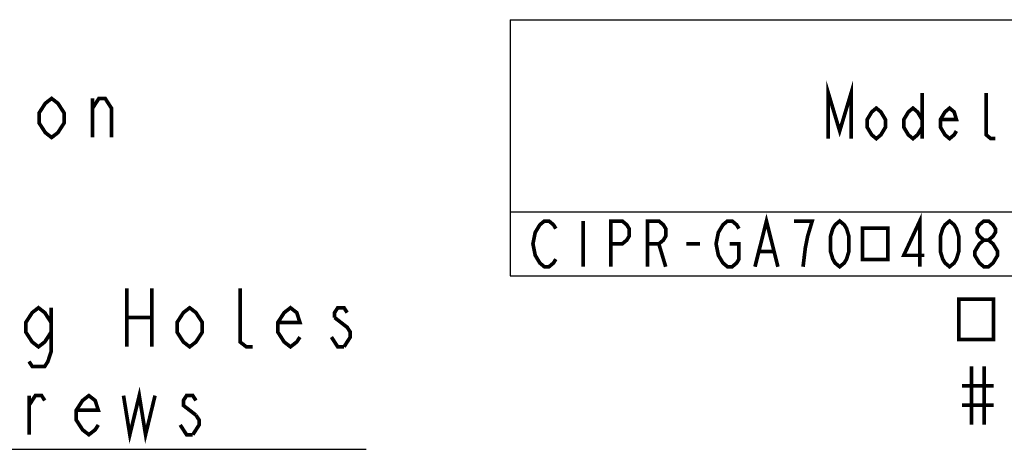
# Model space of a CAD drawing. Extents: x 28 to 410, y 33 to 287.
# Tile 37 of 63: x 143 to 197, y 264 to 287. Entities that reach past the tile are written whole.
import ezdxf

# ---------------------------------------------------------------- set-up
doc = ezdxf.new("R2010")
doc.units = 0
doc.header["$LTSCALE"] = 23.1
doc.layers.get('0').update_dxf_attribs({"linetype": 'CONTINUOUS'})
doc.layers.add('ALL_NOTE', color=7, linetype='CONTINUOUS')

msp = doc.modelspace()

# ---------------------------------------------------------------- linework, layer by layer
at = {"color": 2, "linetype": 'CONTINUOUS'}
for p, q in [((170, 287), (410, 287)), ((170, 287), (170, 273)), ((170, 276.5), (410, 276.5)), ((170, 273), (410, 273))]:
    msp.add_line(p, q, dxfattribs=at)
at = {"layer": 'ALL_NOTE', "color": 2, "linetype": 'CONTINUOUS'}
msp.add_line((118.108, 263.526), (162.14, 263.526), dxfattribs=at)
at = {"layer": 'ALL_NOTE', "color": 2, "linetype": 'CONTINUOUS', "const_width": 0.2}
for points in [[(187.375, 280.5), (187.375, 283), (188, 280.917), (188.625, 283), (188.625, 280.5)], [(145.658, 281.363), (145.314, 280.83), (144.97, 280.563), (144.626, 280.83), (144.282, 281.363), (144.282, 281.897), (144.626, 282.43), (144.97, 282.697), (145.314, 282.43), (145.658, 281.897), (145.658, 281.363)], [(147.206, 282.163), (147.55, 282.697), (147.894, 282.697), (148.238, 282.163), (148.238, 280.563)], [(147.206, 280.563), (147.206, 282.697)], [(192.5, 283), (192.5, 280.5)], [(196.5, 280.5), (196.25, 280.5), (196, 280.708), (196, 283)], [(190.5, 281.125), (190.25, 280.708), (190, 280.5), (189.75, 280.708), (189.5, 281.125), (189.5, 281.542), (189.75, 281.958), (190, 282.167), (190.25, 281.958), (190.5, 281.542), (190.5, 281.125)], [(192.5, 281.125), (192.25, 280.708), (192, 280.5), (191.75, 280.708), (191.5, 281.125), (191.5, 281.542), (191.75, 281.958), (192, 282.167), (192.25, 281.958), (192.5, 281.542)], [(194.375, 280.917), (194.25, 280.708), (194, 280.5), (193.75, 280.708), (193.5, 281.125), (193.5, 281.542), (193.75, 281.958), (194, 282.167), (194.25, 281.958), (194.375, 281.542), (193.5, 281.542)], [(183.375, 273.5), (184, 276), (184.625, 273.5)], [(192.375, 273.5), (192.375, 276), (191.5, 274.125), (192.625, 274.125)], [(172.5, 273.917), (172.375, 273.708), (172.125, 273.5), (171.875, 273.5), (171.625, 273.708), (171.5, 273.917), (171.375, 274.125), (171.25, 274.75), (171.375, 275.375), (171.5, 275.583), (171.625, 275.792), (171.875, 276), (172.125, 276), (172.375, 275.792), (172.5, 275.583)], [(174, 276), (174, 273.5)], [(175.5, 273.5), (175.5, 276), (176.125, 276), (176.375, 275.792), (176.5, 275.583), (176.5, 275.167), (176.375, 274.958), (176.125, 274.75), (175.5, 274.75)], [(177.5, 273.5), (177.5, 276), (178.125, 276), (178.375, 275.792), (178.5, 275.583), (178.5, 275.167), (178.375, 274.958), (178.125, 274.75), (177.5, 274.75)], [(182, 274.75), (182.5, 274.75), (182.5, 273.917), (182.375, 273.708), (182.125, 273.5), (181.875, 273.5), (181.625, 273.708), (181.5, 273.917), (181.375, 274.125), (181.25, 274.75), (181.375, 275.375), (181.5, 275.583), (181.625, 275.792), (181.875, 276), (182.125, 276), (182.375, 275.792), (182.5, 275.583)], [(186, 273.5), (186.125, 274.542), (186.25, 275.167), (186.375, 275.583), (186.5, 276), (185.5, 276)], [(188, 273.5), (187.75, 273.708), (187.625, 273.917), (187.5, 274.333), (187.5, 275.167), (187.625, 275.583), (187.75, 275.792), (188, 276), (188.25, 275.792), (188.375, 275.583), (188.5, 275.167), (188.5, 274.333), (188.375, 273.917), (188.25, 273.708), (188, 273.5)], [(194, 273.5), (193.75, 273.708), (193.625, 273.917), (193.5, 274.333), (193.5, 275.167), (193.625, 275.583), (193.75, 275.792), (194, 276), (194.25, 275.792), (194.375, 275.583), (194.5, 275.167), (194.5, 274.333), (194.375, 273.917), (194.25, 273.708), (194, 273.5)], [(195.875, 274.958), (195.625, 275.167), (195.5, 275.375), (195.5, 275.583), (195.625, 275.792), (195.875, 276), (196.125, 276), (196.375, 275.792), (196.5, 275.583), (196.5, 275.375), (196.375, 275.167), (196.125, 274.958)], [(189.25, 275.609), (189.25, 273.891), (190.625, 273.891), (190.625, 275.609), (189.25, 275.609)], [(178.125, 274.75), (178.5, 273.5)], [(179.625, 274.75), (180.375, 274.75)], [(195.875, 273.5), (195.625, 273.708), (195.5, 273.917), (195.375, 274.125), (195.375, 274.333), (195.5, 274.542), (195.625, 274.75), (195.875, 274.958), (196.125, 274.958), (196.375, 274.75), (196.5, 274.542), (196.625, 274.333), (196.625, 274.125), (196.5, 273.917), (196.375, 273.708), (196.125, 273.5), (195.875, 273.5)], [(183.625, 274.333), (184.375, 274.333)], [(149.068, 272.326), (149.068, 269.126)], [(150.444, 272.326), (150.444, 269.126)], [(155.948, 269.126), (155.604, 269.126), (155.26, 269.393), (155.26, 272.326)], [(194.513, 271.725), (194.513, 269.525), (196.405, 269.525), (196.405, 271.725), (194.513, 271.725)], [(144.94, 269.926), (144.596, 269.393), (144.252, 269.126), (143.908, 269.393), (143.564, 269.926), (143.564, 270.46), (143.908, 270.993), (144.252, 271.26), (144.596, 270.993), (144.94, 270.46)], [(144.94, 271.26), (144.94, 268.86), (144.768, 268.326), (144.596, 268.06), (143.908, 268.06), (143.736, 268.326)], [(153.196, 269.926), (152.852, 269.393), (152.508, 269.126), (152.164, 269.393), (151.82, 269.926), (151.82, 270.46), (152.164, 270.993), (152.508, 271.26), (152.852, 270.993), (153.196, 270.46), (153.196, 269.926)], [(158.528, 269.66), (158.356, 269.393), (158.012, 269.126), (157.668, 269.393), (157.324, 269.926), (157.324, 270.46), (157.668, 270.993), (158.012, 271.26), (158.356, 270.993), (158.528, 270.46), (157.324, 270.46)], [(161.108, 270.993), (160.936, 271.26), (160.592, 271.26), (160.42, 270.993), (160.42, 270.726)], [(149.068, 270.726), (150.444, 270.726)], [(160.42, 270.726), (161.108, 270.193), (161.28, 269.926), (161.28, 269.66), (160.936, 269.126)], [(160.936, 269.126), (160.592, 269.126), (160.42, 269.393), (160.248, 269.66)], [(195.201, 268.065), (195.201, 264.865)], [(195.889, 268.065), (195.889, 264.865)], [(148.896, 266.46), (149.24, 264.326), (149.756, 266.46), (150.1, 264.326), (150.616, 266.46)], [(194.685, 266.998), (196.405, 266.998)], [(143.736, 265.926), (144.08, 266.46), (144.424, 266.46), (144.596, 266.193)], [(143.736, 264.326), (143.736, 266.46)], [(147.52, 264.86), (147.348, 264.593), (147.004, 264.326), (146.66, 264.593), (146.316, 265.126), (146.316, 265.66), (146.66, 266.193), (147.004, 266.46), (147.348, 266.193), (147.52, 265.66), (146.316, 265.66)], [(152.852, 266.193), (152.68, 266.46), (152.336, 266.46), (152.164, 266.193), (152.164, 265.926), (152.852, 265.393)], [(194.685, 265.932), (196.405, 265.932)], [(152.852, 265.393), (153.024, 265.126), (153.024, 264.86), (152.68, 264.326)], [(152.68, 264.326), (152.336, 264.326), (152.164, 264.593), (151.992, 264.86)]]:
    msp.add_lwpolyline(points, dxfattribs=at)

doc.saveas('drawing.dxf')
